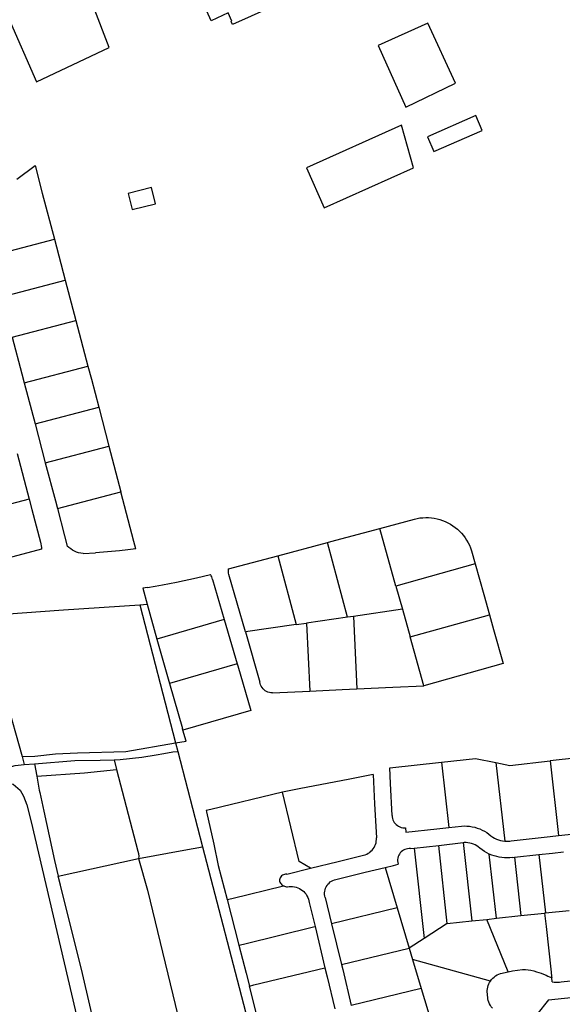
# Model space of a CAD drawing. Header units: inches. Extents: x 210911 to 224988, y 571697 to 586201.
# Tile 9 of 256: x 213225 to 213456, y 572722 to 573142. Entities that reach past the tile are written whole.
import ezdxf

# ---------------------------------------------------------------- set-up
doc = ezdxf.new("R2010")
doc.units = ezdxf.units.IN
doc.header["$MEASUREMENT"] = 0

msp = doc.modelspace()

# ---------------------------------------------------------------- linework, layer by layer
for points in [[(213232.654, 573115.198), (213263.616, 573129.739), (213228.776, 573220.433), (213231.021, 573240.576)], [(213300.837, 573154.927), (213316.414, 573161.884), (213330.081, 573167.987), (213337.661, 573150.828), (213338.038, 573150.991), (213338.605, 573149.7), (213316.006, 573139.519), (213315.434, 573140.809), (213315.81, 573140.974), (213314.231, 573144.454), (213307.043, 573141.182), (213300.837, 573154.927)], [(213212.921, 573159.89), (213220.508, 573142.736), (213232.654, 573115.198)], [(213411.039, 573114.625), (213399.247, 573140.142), (213378.121, 573130.649), (213389.937, 573104.353), (213411.039, 573114.625)], [(213422.369, 573094.477), (213419.621, 573100.756), (213399.045, 573091.694), (213401.803, 573085.434), (213422.369, 573094.477)], [(213393.187, 573078.488), (213388.063, 573096.667), (213347.539, 573078.599), (213355.151, 573061.529), (213393.187, 573078.488)], [(213224.278, 573073.674), (213231.971, 573079.544), (213235.089, 573067.729), (213240.238, 573048.211)], [(213281.51, 573070.169), (213271.624, 573067.665), (213273.377, 573060.744), (213283.266, 573063.248), (213281.51, 573070.169)], [(213213.181, 573041.119), (213240.238, 573048.211)], [(213240.238, 573048.211), (213244.869, 573030.656)], [(213217.831, 573023.54), (213244.869, 573030.656)], [(213244.869, 573030.656), (213249.375, 573013.575)], [(213222.302, 573006.486), (213249.375, 573013.575)], [(213249.375, 573013.575), (213254.516, 572994.087)], [(213222.302, 573006.486), (213226.407, 572990.858), (213227.421, 572986.999)], [(213227.421, 572986.999), (213254.516, 572994.087)], [(213254.516, 572994.087), (213255.984, 572988.521), (213259.087, 572976.665)], [(213227.421, 572986.999), (213231.997, 572969.584)], [(213231.997, 572969.584), (213259.087, 572976.665)], [(213259.087, 572976.665), (213263.428, 572960.078)], [(213231.997, 572969.584), (213236.36, 572952.981)], [(213236.36, 572952.981), (213263.428, 572960.078)], [(213263.428, 572960.078), (213268.531, 572940.58)], [(213224.418, 572956.845), (213229.511, 572937.48)], [(213236.36, 572952.981), (213240.64, 572936.694), (213241.484, 572933.493)], [(213241.484, 572933.493), (213268.531, 572940.58)], [(213274.875, 572916.342), (213274.082, 572919.372), (213268.531, 572940.58)], [(213229.511, 572937.48), (213199.698, 572929.639)], [(213229.511, 572937.48), (213230.663, 572933.098), (213234.315, 572919.132)], [(213241.484, 572933.493), (213244.55, 572921.861), (213245.722, 572917.496)], [(213378.737, 572925.011), (213393.496, 572928.965)], [(213393.496, 572928.965), (213394.69, 572929.239), (213395.899, 572929.44), (213397.117, 572929.567), (213398.341, 572929.62), (213399.566, 572929.597), (213400.788, 572929.501), (213402.001, 572929.33), (213403.201, 572929.085), (213404.385, 572928.768), (213405.547, 572928.38), (213406.683, 572927.921), (213407.789, 572927.394), (213408.861, 572926.801), (213409.895, 572926.143), (213410.886, 572925.424), (213411.833, 572924.645), (213412.73, 572923.811), (213413.574, 572922.923), (213414.363, 572921.986), (213415.093, 572921.002), (213415.762, 572919.976), (213416.368, 572918.91), (213416.907, 572917.81), (213417.378, 572916.68), (213417.78, 572915.522)], [(213356.542, 572919.065), (213357.977, 572919.45), (213378.737, 572925.011)], [(213385.652, 572900.443), (213378.737, 572925.011)], [(213234.72, 572916.099), (213205.378, 572908.364)], [(213234.315, 572919.132), (213234.506, 572918.388), (213234.638, 572917.632), (213234.709, 572916.867), (213234.72, 572916.099)], [(213252.407, 572914.284), (213251.474, 572914.429), (213250.556, 572914.651), (213249.66, 572914.95), (213248.792, 572915.323), (213247.958, 572915.767), (213247.165, 572916.28), (213246.418, 572916.858), (213245.722, 572917.496)], [(213274.875, 572916.342), (213271.447, 572915.901), (213268.013, 572915.512), (213264.573, 572915.174), (213261.128, 572914.888), (213257.68, 572914.653)], [(213335.299, 572913.369), (213356.542, 572919.065)], [(213365.093, 572887.232), (213356.542, 572919.065)], [(213417.78, 572915.522), (213419.389, 572909.897)], [(213252.407, 572914.284), (213257.68, 572914.653)], [(213319.129, 572909.033), (213335.299, 572913.369)], [(213335.299, 572913.369), (213343.15, 572884.072)], [(213314.433, 572905.445), (213314.333, 572906.012), (213314.294, 572906.586), (213314.317, 572907.162), (213314.401, 572907.731)], [(213314.401, 572907.731), (213319.129, 572909.033)], [(213419.389, 572909.897), (213385.652, 572900.443)], [(213419.389, 572909.897), (213423.039, 572896.857), (213425.466, 572888.209)], [(213286.326, 572900.93), (213292.285, 572902.111), (213300.663, 572903.999)], [(213300.663, 572903.999), (213306.738, 572905.385)], [(213307.594, 572903.24), (213307.446, 572903.8), (213307.253, 572904.347), (213307.016, 572904.877), (213306.738, 572905.385)], [(213307.594, 572903.24), (213312.55, 572886.228)], [(213321.538, 572880.928), (213314.433, 572905.445)], [(213279.888, 572899.899), (213277.828, 572899.616)], [(213277.828, 572899.616), (213279.746, 572892.732)], [(213279.888, 572899.899), (213283.194, 572900.41), (213286.326, 572900.93)], [(213385.652, 572900.443), (213388.455, 572890.568)], [(213210.795, 572887.966), (213244.044, 572890.269), (213276.587, 572892.514)], [(213276.587, 572892.514), (213279.746, 572892.732)], [(213276.587, 572892.514), (213291.842, 572833.711)], [(213279.746, 572892.732), (213283.887, 572877.87)], [(213388.455, 572890.568), (213367.521, 572887.56)], [(213388.455, 572890.568), (213391.748, 572878.78)], [(213210.795, 572887.966), (213219.57, 572852.54), (213226.479, 572827.825)], [(213312.55, 572886.228), (213283.887, 572877.87)], [(213312.55, 572886.228), (213318.057, 572867.325)], [(213365.093, 572887.232), (213347.625, 572884.712)], [(213367.521, 572887.56), (213365.093, 572887.232)], [(213367.521, 572887.56), (213368.942, 572856.728)], [(213391.748, 572878.78), (213425.466, 572888.209)], [(213425.466, 572888.209), (213427.195, 572881.962)], [(213343.15, 572884.072), (213321.538, 572880.928)], [(213343.15, 572884.072), (213347.625, 572884.712)], [(213347.625, 572884.712), (213349.034, 572855.742)], [(213427.195, 572881.962), (213431.261, 572867.517)], [(213283.887, 572877.87), (213284.151, 572876.914), (213289.297, 572858.929)], [(213321.538, 572880.928), (213327.697, 572859.607)], [(213397.534, 572858.045), (213391.748, 572878.78)], [(213318.057, 572867.325), (213289.297, 572858.929)], [(213318.057, 572867.325), (213318.315, 572866.44), (213323.842, 572847.48)], [(213431.261, 572867.517), (213397.534, 572858.045)], [(213289.297, 572858.929), (213294.768, 572839.806)], [(213333.047, 572854.931), (213332.407, 572854.984), (213331.778, 572855.11), (213331.167, 572855.308), (213330.583, 572855.576), (213330.034, 572855.909), (213329.527, 572856.302), (213329.069, 572856.752), (213328.666, 572857.252), (213328.323, 572857.794), (213328.045, 572858.373), (213327.835, 572858.98), (213327.697, 572859.607)], [(213349.034, 572855.742), (213362.783, 572856.44), (213368.942, 572856.728)], [(213368.942, 572856.728), (213384.399, 572857.452)], [(213384.399, 572857.452), (213397.534, 572858.045)], [(213333.047, 572854.931), (213349.034, 572855.742)], [(213323.842, 572847.48), (213294.972, 572839.093)], [(213294.972, 572839.093), (213294.768, 572839.806)], [(213296.289, 572834.49), (213294.972, 572839.093)], [(213226.479, 572827.825), (213231.873, 572828.025), (213240.693, 572829.009), (213250.066, 572829.48), (213270.604, 572829.99), (213291.842, 572833.711)], [(213291.842, 572833.711), (213296.289, 572834.49)], [(213291.842, 572833.711), (213292.797, 572830.029)], [(213226.479, 572827.825), (213227.411, 572824.492)], [(213265.631, 572826.487), (213268.21, 572826.55), (213277.52, 572827.55), (213283.55, 572828.55)], [(213283.55, 572828.55), (213286.785, 572829.228), (213290.6, 572829.85), (213292.797, 572830.029)], [(213292.797, 572830.029), (213296.935, 572814.08), (213303.337, 572789.404)], [(213405.112, 572825.536), (213419.571, 572827.103), (213428.251, 572825.33)], [(213474.544, 572828.579), (213451.338, 572826.014)], [(213217.35, 572821.914), (213221.037, 572823.284), (213223.454, 572824.035), (213227.411, 572824.492)], [(213227.411, 572824.492), (213231.778, 572824.838)], [(213231.778, 572824.838), (213248.87, 572826.19), (213259.68, 572826.34), (213265.631, 572826.487)], [(213231.778, 572824.838), (213232.738, 572819.483)], [(213265.631, 572826.487), (213266.722, 572822.329)], [(213383.986, 572802.773), (213383.36, 572816.36), (213383.043, 572823.069), (213405.112, 572825.536)], [(213405.112, 572825.536), (213408.188, 572797.72), (213408.193, 572797.674)], [(213428.251, 572825.33), (213434.221, 572824.105), (213451.338, 572826.014)], [(213428.251, 572825.33), (213431.985, 572791.886), (213431.992, 572791.826)], [(213451.338, 572826.014), (213454.846, 572794.212), (213454.848, 572794.193)], [(213232.738, 572819.483), (213253.1, 572820.98), (213266.722, 572822.329)], [(213232.738, 572819.483), (213233.79, 572813.61), (213234.05, 572812.61), (213235.71, 572804.56), (213240.21, 572783.67), (213241.881, 572777)], [(213266.722, 572822.329), (213275.82, 572787.65), (213276.03, 572786.6), (213276.11, 572785.36), (213275.97, 572784.51)], [(213375.915, 572820.161), (213375.894, 572820.157), (213365.378, 572818.146)], [(213375.915, 572820.161), (213376.581, 572807.761), (213377.348, 572793.286)], [(213139.252, 572814.325), (213140.972, 572814.48), (213146.299, 572814.96), (213161.789, 572815.997), (213178.136, 572815.989), (213191.775, 572815.716), (213203.636, 572815.634), (213215.317, 572816.274), (213222.689, 572816.058), (213225.69, 572813.593), (213227.11, 572811.034), (213228.475, 572807.374), (213230.329, 572800.089), (213268.331, 572637.57), (213268.732, 572635.856)], [(213365.378, 572818.146), (213345.184, 572814.284)], [(213337.282, 572812.773), (213306.808, 572805.395), (213304.873, 572804.927), (213305.003, 572804.344), (213308.069, 572790.554), (213310.022, 572781.419), (213313.761, 572766.948)], [(213345.184, 572814.284), (213337.282, 572812.773)], [(213349.335, 572780.297), (213349.284, 572780.327), (213344.45, 572783.21), (213337.282, 572812.773)], [(213383.986, 572802.773), (213384.047, 572802.152), (213384.177, 572801.543), (213384.376, 572800.952), (213384.64, 572800.387), (213384.966, 572799.856), (213385.35, 572799.365), (213385.788, 572798.92), (213386.272, 572798.528), (213386.798, 572798.192), (213387.358, 572797.919), (213387.946, 572797.71), (213388.553, 572797.569), (213389.173, 572797.498), (213389.796, 572797.497)], [(213408.193, 572797.674), (213413.62, 572798.271)], [(213413.62, 572798.271), (213414.744, 572798.314), (213415.868, 572798.283), (213416.988, 572798.179), (213418.099, 572798.002), (213419.196, 572797.753), (213420.274, 572797.432), (213421.329, 572797.042), (213422.356, 572796.584), (213423.351, 572796.059), (213424.31, 572795.471), (213425.228, 572794.821), (213426.102, 572794.113)], [(213389.796, 572797.497), (213389.889, 572795.65), (213403.091, 572797.112), (213408.193, 572797.674)], [(213426.102, 572794.113), (213426.842, 572793.573), (213427.627, 572793.099), (213428.449, 572792.695), (213429.303, 572792.363), (213430.183, 572792.107), (213431.081, 572791.927), (213431.992, 572791.826)], [(213434.788, 572792.008), (213451.258, 572793.792), (213454.848, 572794.193)], [(213454.848, 572794.193), (213470.014, 572795.886)], [(213275.97, 572784.51), (213295.4, 572788.06), (213303.337, 572789.404)], [(213303.337, 572789.404), (213322.396, 572715.946)], [(213371.905, 572785.854), (213372.589, 572786.059), (213373.249, 572786.332), (213373.879, 572786.668), (213374.472, 572787.066), (213375.023, 572787.52), (213375.526, 572788.027), (213375.976, 572788.582), (213376.369, 572789.178), (213376.7, 572789.81), (213376.968, 572790.473), (213377.167, 572791.158), (213377.298, 572791.86), (213377.359, 572792.572), (213377.348, 572793.286)], [(213393.484, 572788.898), (213403.907, 572790.053)], [(213403.907, 572790.053), (213414.318, 572791.206)], [(213407.501, 572756.73), (213403.907, 572790.053)], [(213414.318, 572791.206), (213414.722, 572791.251)], [(213414.318, 572791.206), (213418.004, 572757.865)], [(213421.351, 572788.851), (213420.738, 572789.371), (213420.08, 572789.835), (213419.384, 572790.239), (213418.655, 572790.579), (213417.899, 572790.853), (213417.121, 572791.058), (213416.328, 572791.194), (213415.526, 572791.258), (213414.722, 572791.251)], [(213431.992, 572791.826), (213432.694, 572791.802), (213433.396, 572791.824), (213434.095, 572791.893), (213434.788, 572792.008)], [(213349.335, 572780.297), (213361.125, 572783.168), (213371.905, 572785.854)], [(213391.857, 572788.718), (213391.243, 572788.719), (213390.634, 572788.648), (213390.037, 572788.507), (213389.46, 572788.297), (213388.912, 572788.021), (213388.4, 572787.684), (213387.93, 572787.289), (213387.51, 572786.842), (213387.144, 572786.349), (213386.838, 572785.817), (213386.597, 572785.253), (213386.422, 572784.665), (213386.318, 572784.061), (213386.284, 572783.448)], [(213391.857, 572788.718), (213393.484, 572788.898)], [(213393.484, 572788.898), (213397.674, 572750.395)], [(213425.413, 572786.338), (213424.337, 572786.864), (213423.299, 572787.46), (213422.302, 572788.123), (213421.351, 572788.851)], [(213435.196, 572784.894), (213434.089, 572784.784), (213432.977, 572784.743), (213431.865, 572784.769), (213430.756, 572784.864), (213429.655, 572785.027), (213428.566, 572785.256), (213427.494, 572785.552), (213426.441, 572785.913), (213425.413, 572786.338)], [(213428.408, 572759.001), (213425.413, 572786.338)], [(213436.161, 572785), (213446.56, 572786.14)], [(213446.56, 572786.14), (213452.272, 572786.767), (213457.008, 572787.277)], [(213446.56, 572786.14), (213449.27, 572761.289)], [(213241.881, 572777), (213275.97, 572784.51)], [(213275.97, 572784.51), (213279.82, 572770.99), (213294.977, 572708.882)], [(213381.008, 572780.668), (213384.594, 572781.551)], [(213384.594, 572781.551), (213386.543, 572782.036)], [(213386.284, 572783.448), (213386.543, 572782.036)], [(213435.196, 572784.894), (213436.161, 572785)], [(213436.161, 572785), (213438.825, 572760.132)], [(213268.732, 572635.856), (213275.078, 572637.441), (213268.43, 572665.61), (213266.91, 572671.8), (213252.13, 572735.49), (213242.85, 572773.13), (213241.881, 572777)], [(213339.143, 572777.815), (213338.661, 572777.807), (213338.187, 572777.719), (213337.733, 572777.555), (213337.313, 572777.319), (213336.937, 572777.017), (213336.616, 572776.657), (213336.358, 572776.25), (213336.17, 572775.806), (213336.058, 572775.337), (213336.024, 572774.856)], [(213339.143, 572777.815), (213349.335, 572780.297)], [(213359.464, 572775.415), (213372.583, 572778.595), (213381.008, 572780.668)], [(213381.008, 572780.668), (213386.16, 572763.472)], [(213313.761, 572766.948), (213315.71, 572767.42), (213337.832, 572772.773), (213337.865, 572772.781)], [(213336.024, 572774.856), (213336.21, 572774.421), (213336.451, 572774.013), (213336.742, 572773.639), (213337.079, 572773.306), (213337.455, 572773.018), (213337.865, 572772.781)], [(213337.865, 572772.781), (213338.236, 572772.621), (213338.623, 572772.503), (213339.021, 572772.429), (213339.424, 572772.401)], [(213355.539, 572767.814), (213355.38, 572768.47), (213355.294, 572769.14), (213355.282, 572769.816), (213355.344, 572770.488), (213355.479, 572771.15), (213355.686, 572771.793), (213355.963, 572772.409), (213356.305, 572772.991), (213356.709, 572773.532), (213357.17, 572774.026), (213357.683, 572774.466), (213358.241, 572774.847), (213358.837, 572775.165), (213359.464, 572775.415)], [(213339.424, 572772.401), (213340.17, 572772.516), (213340.925, 572772.558), (213341.679, 572772.528), (213342.427, 572772.424), (213343.162, 572772.248), (213343.876, 572772.002), (213344.563, 572771.688), (213345.216, 572771.309), (213345.83, 572770.868), (213346.398, 572770.37), (213346.915, 572769.82), (213347.376, 572769.222), (213347.778, 572768.582), (213348.115, 572767.906), (213348.386, 572767.201), (213348.586, 572766.473), (213348.716, 572765.729)], [(213313.761, 572766.948), (213318.765, 572747.579)], [(213348.716, 572765.729), (213351.207, 572755.463)], [(213355.539, 572767.814), (213358.236, 572756.695)], [(213386.16, 572763.472), (213358.236, 572756.695)], [(213386.16, 572763.472), (213391.321, 572746.3)], [(213428.408, 572759.001), (213438.825, 572760.132)], [(213438.825, 572760.132), (213448.982, 572761.235)], [(213449.27, 572761.289), (213448.982, 572761.235)], [(213448.982, 572761.235), (213449.611, 572755.537), (213451.765, 572736.005), (213451.959, 572734.246), (213452.001, 572733.866)], [(213449.27, 572761.289), (213459.45, 572762.381)], [(213358.236, 572756.695), (213362.447, 572739.333)], [(213407.501, 572756.73), (213397.674, 572750.395)], [(213407.501, 572756.73), (213418.004, 572757.865)], [(213418.004, 572757.865), (213424.333, 572758.549)], [(213424.333, 572758.549), (213428.408, 572759.001)], [(213433.436, 572736.176), (213424.333, 572758.549)], [(213318.765, 572747.579), (213320.717, 572748.053), (213351.174, 572755.455), (213351.207, 572755.463)], [(213351.207, 572755.463), (213355.449, 572737.982)], [(213318.765, 572747.579), (213321.845, 572735.66), (213323.26, 572730.141)], [(213397.674, 572750.395), (213391.321, 572746.3)], [(213362.447, 572739.333), (213391.321, 572746.3)], [(213391.321, 572746.3), (213392.773, 572741.491)], [(213362.447, 572739.333), (213362.977, 572737.149), (213366.657, 572721.907)], [(213392.773, 572741.491), (213396.461, 572729.116)], [(213425.872, 572732.283), (213392.773, 572741.491)], [(213323.26, 572730.141), (213325.21, 572730.616), (213355.415, 572737.974), (213355.449, 572737.982)], [(213355.449, 572737.982), (213356.387, 572734.118), (213359.698, 572720.506)], [(213425.872, 572732.283), (213426.332, 572732.905), (213426.85, 572733.479), (213427.421, 572734), (213428.041, 572734.463), (213428.703, 572734.863), (213429.4, 572735.197), (213430.127, 572735.462)], [(213430.127, 572735.462), (213433.436, 572736.176)], [(213433.436, 572736.176), (213435.349, 572736.59), (213439.6, 572737.213)], [(213439.6, 572737.213), (213440.793, 572737.173), (213441.981, 572737.056), (213443.159, 572736.863), (213444.322, 572736.595), (213445.466, 572736.253)], [(213445.466, 572736.253), (213446.487, 572735.953), (213447.497, 572735.616), (213448.494, 572735.242)], [(213448.494, 572735.242), (213449.666, 572734.741)], [(213424.703, 572726.141), (213424.581, 572726.844), (213424.523, 572727.556), (213424.528, 572728.269), (213424.598, 572728.98), (213424.732, 572729.681), (213424.928, 572730.367), (213425.185, 572731.033), (213425.5, 572731.674), (213425.872, 572732.283)], [(213449.666, 572734.741), (213450.332, 572734.414), (213451.023, 572734.144)], [(213451.023, 572734.144), (213451.508, 572733.99), (213452.001, 572733.866)], [(213452.215, 572731.931), (213452.001, 572733.866)], [(213452.215, 572731.931), (213452.967, 572731.84), (213453.723, 572731.8), (213454.48, 572731.811), (213455.234, 572731.873), (213455.983, 572731.986)], [(213455.983, 572731.986), (213462.622, 572732.707)], [(213327.725, 572712.718), (213323.26, 572730.141)], [(213396.461, 572729.116), (213366.657, 572721.907)], [(213396.461, 572729.116), (213402.091, 572710.425)], [(213426.734, 572720.701), (213426.272, 572721.281), (213425.865, 572721.901), (213425.514, 572722.554), (213425.224, 572723.236), (213424.996, 572723.942), (213424.832, 572724.665), (213424.735, 572725.4), (213424.703, 572726.141)], [(213450.658, 572724.244), (213445.713, 572718.068)], [(213450.658, 572724.244), (213471.045, 572726.467)]]:
    msp.add_lwpolyline(points)

doc.saveas('drawing.dxf')
